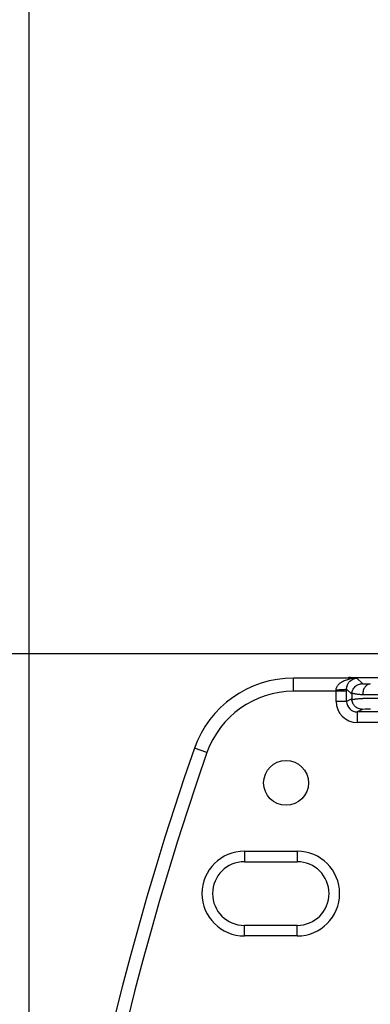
# Model space of a CAD drawing. Header units: inches. Extents: x 0 to 22, y 0 to 17.
# Tile 36 of 47: x 8.376 to 9.04, y 11.123 to 12.991. Entities that reach past the tile are written whole.
import ezdxf

# ---------------------------------------------------------------- set-up
doc = ezdxf.new("R2010")
doc.units = ezdxf.units.IN
doc.header["$LTSCALE"] = 1.21
doc.header["$MEASUREMENT"] = 0
doc.layers.get('0').update_dxf_attribs({"linetype": 'CONTINUOUS'})
doc.layers.add('DIMENSIONS', color=7, linetype='CONTINUOUS')
doc.styles.get("Standard").update_dxf_attribs({"font": 'txt', "width": 0.8})
doc.dimstyles.new('DIMSTYLE_3', dxfattribs={"dimtxt": 0.125, "dimasz": 0.18, "dimexe": 0.125, "dimexo": 0.0625, "dimgap": 0.0625, "dimtad": 0, "dimtih": 1, "dimtoh": 1, "dimzin": 4, "dimdsep": 46, "dimtxsty": 'STANDARD', "dimblk": '_FILLED', "dimblk1": '_FILLED', "dimblk2": '_FILLED', "dimcen": 0.09, "dimadec": 0, "dimazin": 0, "dimtp": 0.001, "dimtm": 0.001, "dimtfac": 1, "dimtofl": 0, "dimtmove": 0, "dimatfit": 3, "dimldrblk": '_FILLED', "dimfxl": 1, "dimtolj": 1, "dimtzin": 4, "dimarcsym": 0})

# ---------------------------------------------------------------- blocks, each defined once
blk = doc.blocks.new('_FILLED')
at = {"color": 0, "linetype": 'BYBLOCK'}
blk.add_solid([(0, 0), (-1, 0.174), (-1, -0.174)], dxfattribs=at)
blk = doc.blocks.new('*D15')
at = {"layer": 'DIMENSIONS', "color": 2, "linetype": 'CONTINUOUS'}
for p, q in [((8.3939, 9.8258), (8.3939, 13.7543)), ((13.9306, 12.0333), (13.9306, 13.7543)), ((8.3939, 13.6293), (10.3872, 13.6293)), ((13.9306, 13.6293), (11.9372, 13.6293))]:
    blk.add_line(p, q, dxfattribs=at)
at = {"layer": 'DIMENSIONS', "color": 2, "linetype": 'CONTINUOUS', "xscale": 0.18, "yscale": 0.18, "zscale": 0.18, "rotation": 180}
blk.add_blockref('_FILLED', (8.3939, 13.6293), dxfattribs=at)
at = {"layer": 'DIMENSIONS', "color": 2, "linetype": 'CONTINUOUS', "xscale": 0.18, "yscale": 0.18, "zscale": 0.18}
blk.add_blockref('_FILLED', (13.9306, 13.6293), dxfattribs=at)
at = {"layer": 'DIMENSIONS', "color": 2, "linetype": 'CONTINUOUS', "insert": (11.1622, 13.6918), "char_height": 0.125, "width": 1.425, "attachment_point": 2, "line_spacing_factor": 0.9}
blk.add_mtext('(5.54{\\Ftxt.shx;\\W1.000000;\\H0.125000; }[140.6])', dxfattribs=at)
blk = doc.blocks.new('*D19')
at = {"layer": 'DIMENSIONS', "color": 2, "linetype": 'CONTINUOUS'}
for p, q in [((9.5372, 11.7878), (7.5189, 11.7878)), ((7.6439, 11.7878), (7.6439, 9.8883)), ((7.6439, 7.7389), (7.6439, 9.6383)), ((9.5372, 7.7389), (7.5189, 7.7389))]:
    blk.add_line(p, q, dxfattribs=at)
at = {"layer": 'DIMENSIONS', "color": 2, "linetype": 'CONTINUOUS', "xscale": 0.18, "yscale": 0.18, "zscale": 0.18}
for p, rotation in [((7.6439, 11.7878), 90), ((7.6439, 7.7389), 270)]:
    blk.add_blockref('_FILLED', p, dxfattribs=dict(at, rotation=rotation))
at = {"layer": 'DIMENSIONS', "color": 2, "linetype": 'CONTINUOUS', "insert": (7.6439, 9.8258), "char_height": 0.125, "width": 1.225, "attachment_point": 2, "line_spacing_factor": 0.9}
blk.add_mtext('4.05{\\Ftxt.shx;\\W1.000000;\\H0.125000; }[102.8]', dxfattribs=at)

msp = doc.modelspace()

# ---------------------------------------------------------------- linework, layer by layer
at = {"color": 7, "linetype": 'CONTINUOUS'}
for p, q in [((8.8946, 11.717), (8.8946, 11.742)), ((9.0146, 11.742), (8.8946, 11.742)), ((8.9708, 11.742), (8.9705, 11.742)), ((8.9705, 11.742), (8.9705, 11.742)), ((9.0018, 11.7433), (8.9992, 11.7429)), ((9.0018, 11.7433), (9.0013, 11.7428)), ((9.0025, 11.7433), (9.0018, 11.7433)), ((9.002, 11.7433), (9.0025, 11.7433)), ((9.0025, 11.7433), (9.0574, 11.7433)), ((9.0251, 11.7315), (9.0146, 11.742)), ((8.9953, 11.717), (8.8946, 11.717)), ((8.9753, 11.6979), (8.9753, 11.7194)), ((9.005, 11.7116), (8.9953, 11.7213)), ((8.9953, 11.717), (8.9953, 11.7213)), ((8.9953, 11.6979), (8.9953, 11.717)), ((8.9953, 11.6979), (8.9753, 11.6979)), ((9.005, 11.7027), (8.9953, 11.6979)), ((9.005, 11.7116), (9.005, 11.7027)), ((9.0257, 11.7109), (9.08, 11.7106)), ((9.0251, 11.6827), (9.0153, 11.6779)), ((9.0153, 11.6779), (9.0153, 11.6579)), ((9.2428, 11.6779), (9.0153, 11.6779)), ((9.0302, 11.6829), (9.0251, 11.6827)), ((9.0403, 11.683), (9.0302, 11.6829)), ((9.2428, 11.6579), (9.0153, 11.6579)), ((8.7306, 11.6006), (8.707, 11.6089)), ((8.8016, 11.4137), (8.8016, 11.3937)), ((8.8016, 11.4137), (8.9016, 11.4137)), ((8.9016, 11.4137), (8.9016, 11.3937)), ((8.8016, 11.3937), (8.9016, 11.3937)), ((8.8016, 11.253), (8.8016, 11.273)), ((8.9016, 11.273), (8.8016, 11.273)), ((8.9016, 11.253), (8.9016, 11.273)), ((8.9016, 11.253), (8.8016, 11.253))]:
    msp.add_line(p, q, dxfattribs=at)
msp.add_lwpolyline([(9.002, 11.7433), (9.0013, 11.7433), (9.0001, 11.7431), (8.998, 11.7425)], dxfattribs=at)
msp.add_circle((8.8805, 11.5433), 0.0425, dxfattribs=at)
for centre, radius, start, end in [((8.8946, 11.5433), 0.1987, 90, 160.7415), ((9.0152, 11.6746), 0.0674, 90.5224, 99.8441), ((8.8946, 11.5433), 0.1737, 90, 160.7415), ((9.0238, 11.7109), 0.0188, 171.3061, 177.9881), ((9.0153, 11.6979), 0.04, 180.0071, 269.9998), ((9.0153, 11.6979), 0.02, 180.0002, 270.0208), ((9.0245, 11.7034), 0.0195, 181.9768, 188.4702), ((9.0767, 3.0226), 8.6806, 89.9778, 90.33549), ((13.9893, 9.7633), 5.5954, 160.7415, 199.2585), ((13.9893, 9.7633), 5.5704, 160.7415, 199.2585), ((8.8016, 11.3333), 0.0804, 90, 270), ((8.9016, 11.3333), 0.0804, 270, 90), ((8.8016, 11.3333), 0.0604, 90, 270), ((8.9016, 11.3333), 0.0604, 270, 90)]:
    msp.add_arc(centre, radius, start, end, dxfattribs=at)
for points, knots in [([(8.9753, 11.7194), (8.9753, 11.7203), (8.9755, 11.7222), (8.9764, 11.7248), (8.9778, 11.7272), (8.9799, 11.73), (8.9831, 11.7329), (8.986, 11.7348), (8.9875, 11.7356)], [0, 0, 0, 0, 0.133182, 0.263728, 0.391384, 0.516479, 0.760671, 1, 1, 1, 1]), ([(8.9875, 11.7356), (8.99, 11.737), (8.9953, 11.7392), (9.0009, 11.7405), (9.0037, 11.741)], [0, 0, 0, 0, 0.502693, 1, 1, 1, 1]), ([(8.9953, 11.7213), (8.9953, 11.7227), (8.9956, 11.7253), (8.9967, 11.7289), (8.9981, 11.7318), (9.0001, 11.7349), (9.0029, 11.7378), (9.0056, 11.7394), (9.0069, 11.7401)], [0, 0, 0, 0, 0.183276, 0.341582, 0.47864, 0.600244, 0.812595, 1, 1, 1, 1]), ([(9.0052, 11.7138), (9.0054, 11.7146), (9.0056, 11.716), (9.0062, 11.7179), (9.0071, 11.7202), (9.0087, 11.723), (9.0113, 11.726), (9.0144, 11.7284), (9.0189, 11.7307), (9.0227, 11.7315), (9.0251, 11.7315)], [0, 0, 0, 0, 0.086874, 0.144711, 0.208102, 0.342059, 0.478401, 0.613317, 0.745658, 1, 1, 1, 1]), ([(9.0069, 11.7401), (9.0081, 11.7407), (9.0106, 11.7416), (9.0133, 11.742), (9.0146, 11.742)], [0, 0, 0, 0, 0.510314, 1, 1, 1, 1]), ([(9.0251, 11.7315), (9.0254, 11.7314), (9.0261, 11.7314), (9.0278, 11.7313), (9.0307, 11.7312), (9.0351, 11.731), (9.0383, 11.731), (9.0402, 11.7309)], [0, 0, 0, 0, 0.056907, 0.134237, 0.347656, 0.636206, 1, 1, 1, 1]), ([(9.0402, 11.7309), (9.0392, 11.7309), (9.0373, 11.7306), (9.0346, 11.7294), (9.0321, 11.7275), (9.0299, 11.725), (9.0281, 11.722), (9.0268, 11.7185), (9.026, 11.7148), (9.0257, 11.7122), (9.0257, 11.7109)], [0, 0, 0, 0, 0.103885, 0.212371, 0.327125, 0.449285, 0.579062, 0.71579, 0.857251, 1, 1, 1, 1]), ([(8.9953, 11.7213), (8.9953, 11.7212), (8.9952, 11.721), (8.9948, 11.7209), (8.9943, 11.7207), (8.9933, 11.7204), (8.9917, 11.7202), (8.9892, 11.7199), (8.9862, 11.7197), (8.9828, 11.7195), (8.9791, 11.7194), (8.9766, 11.7194), (8.9753, 11.7194)], [0, 0, 0, 0, 0.010977, 0.028997, 0.055199, 0.08972, 0.183182, 0.306845, 0.456215, 0.626378, 0.81039, 1, 1, 1, 1]), ([(9.0052, 11.7138), (9.0053, 11.7137), (9.0056, 11.7136), (9.0063, 11.7134), (9.0075, 11.7131), (9.0093, 11.7127), (9.0117, 11.7123), (9.0145, 11.7119), (9.0178, 11.7115), (9.0209, 11.7112), (9.0236, 11.711), (9.025, 11.7109), (9.0257, 11.7109)], [0, 0, 0, 0, 0.016591, 0.039495, 0.104515, 0.194945, 0.310163, 0.449375, 0.611594, 0.795608, 0.895362, 1, 1, 1, 1]), ([(9.0258, 11.703), (9.0251, 11.703), (9.0237, 11.703), (9.021, 11.7028), (9.0179, 11.7025), (9.0145, 11.7021), (9.0117, 11.7018), (9.0093, 11.7014), (9.0075, 11.7011), (9.0063, 11.7008), (9.0056, 11.7006), (9.0053, 11.7005), (9.0052, 11.7005)], [0, 0, 0, 0, 0.104938, 0.204958, 0.389408, 0.551933, 0.691296, 0.806506, 0.896723, 0.961292, 0.983863, 1, 1, 1, 1]), ([(9.0251, 11.6827), (9.0227, 11.6828), (9.0189, 11.6835), (9.0144, 11.6858), (9.0118, 11.6878), (9.01, 11.6897), (9.0088, 11.6913), (9.0078, 11.6929), (9.0066, 11.6951), (9.0057, 11.6977), (9.0054, 11.6997), (9.0052, 11.7005)], [0, 0, 0, 0, 0.253382, 0.385327, 0.519778, 0.587852, 0.655997, 0.723821, 0.790462, 0.912008, 1, 1, 1, 1])]:
    msp.add_open_spline(points, degree=3, knots=knots, dxfattribs=at)

# ---------------------------------------------------------------- dimensions: what is measured, and where the dimension line sits
at = {"layer": 'DIMENSIONS', "color": 2, "linetype": 'CONTINUOUS'}
dim = msp.add_linear_dim(base=(8.3939, 13.6293), p1=(13.9306, 11.9708), p2=(8.3939, 9.7633), angle=180, text='(<>)', dimstyle='DIMSTYLE_3', dxfattribs=at)
dim.commit()
dim.dimension.update_dxf_attribs({"geometry": '*D15', "text_midpoint": (11.1622, 13.6293), "dimtype": 160})
dim = msp.add_linear_dim(base=(7.6439, 7.7389), p1=(9.5997, 11.7878), p2=(9.5997, 7.7389), angle=270, dimstyle='DIMSTYLE_3', dxfattribs=at)
dim.commit()
dim.dimension.update_dxf_attribs({"geometry": '*D19', "text_midpoint": (7.6439, 9.7633), "dimtype": 160})

doc.saveas('drawing.dxf')
